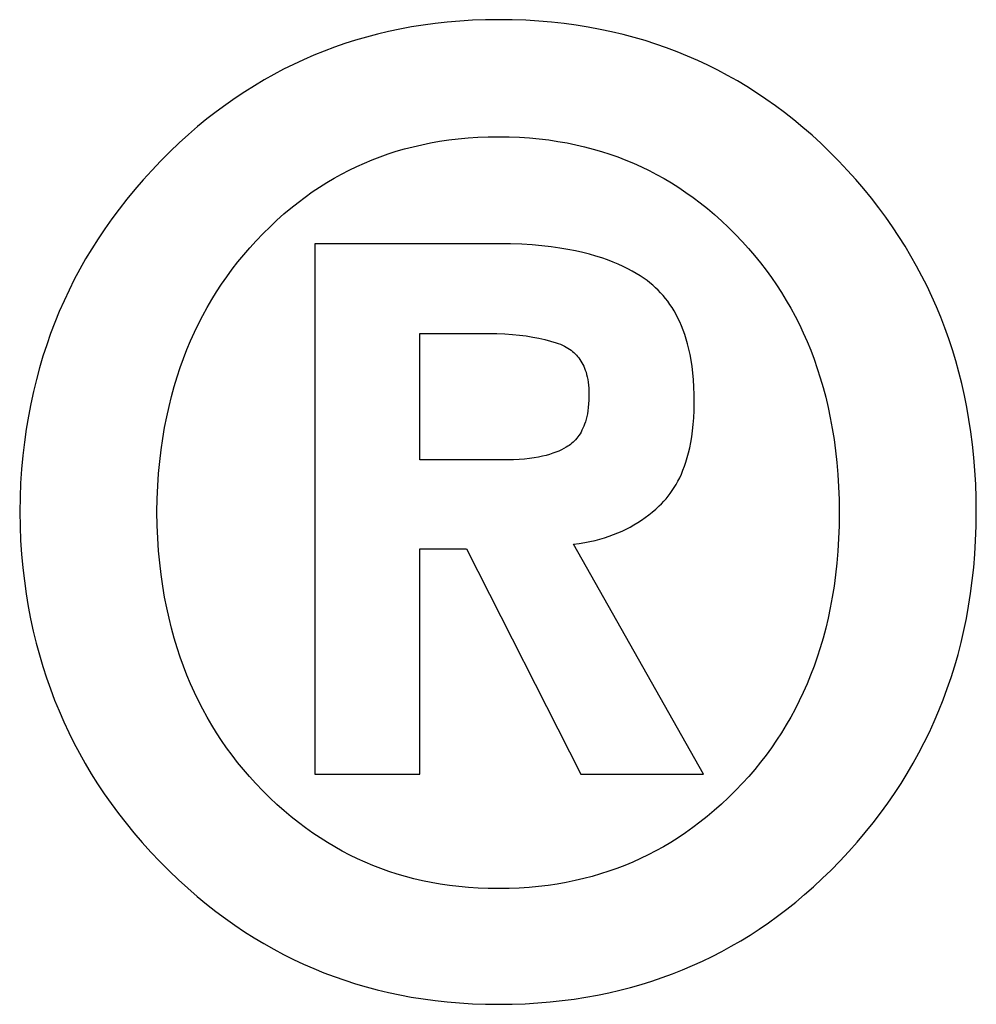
# Model space of a CAD drawing. Extents: x 0 to 841, y 0 to 594.
# Tile 10 of 121: x 143.397 to 143.797, y 361.075 to 361.487. Entities that reach past the tile are written whole.
import ezdxf

# ---------------------------------------------------------------- set-up
doc = ezdxf.new("R2010")
doc.units = 0
doc.header["$LTSCALE"] = 46.255
doc.layers.get('0').update_dxf_attribs({"linetype": 'CONTINUOUS'})

msp = doc.modelspace()

# ---------------------------------------------------------------- linework, layer by layer
at = {"color": 7, "linetype": 'CONTINUOUS'}
for p, q in [((143.52013, 361.39327), (143.52013, 361.1713)), ((143.59711, 361.39327), (143.52013, 361.39327)), ((143.56408, 361.30286), (143.56408, 361.35576)), ((143.56408, 361.35576), (143.59291, 361.35576)), ((143.59767, 361.30286), (143.56408, 361.30286)), ((143.56408, 361.1713), (143.56408, 361.26563)), ((143.56408, 361.26563), (143.58367, 361.26563)), ((143.58367, 361.26563), (143.63154, 361.1713)), ((143.68277, 361.1713), (143.62846, 361.26759)), ((143.52013, 361.1713), (143.56408, 361.1713)), ((143.63154, 361.1713), (143.68277, 361.1713))]:
    msp.add_line(p, q, dxfattribs=at)
for points in [[(143.5971, 361.48705), (143.59156, 361.48698), (143.58613, 361.48678), (143.58082, 361.48647), (143.57562, 361.48603), (143.57052, 361.48547), (143.56552, 361.4848), (143.56061, 361.48401), (143.55578, 361.48312), (143.55104, 361.48212), (143.54637, 361.48101), (143.54178, 361.4798), (143.53725, 361.47848), (143.53279, 361.47706), (143.52838, 361.47553), (143.52403, 361.4739), (143.51974, 361.47216), (143.51549, 361.47031), (143.51129, 361.46836), (143.50713, 361.4663), (143.50301, 361.46412), (143.49893, 361.46183), (143.49488, 361.45942), (143.49086, 361.45689), (143.48687, 361.45424), (143.48291, 361.45145), (143.47897, 361.44854), (143.47506, 361.44549), (143.47116, 361.4423), (143.46728, 361.43896), (143.46342, 361.43546), (143.45958, 361.4318), (143.45575, 361.42798)], [(143.73945, 361.42784), (143.73574, 361.4316), (143.732, 361.4352), (143.72823, 361.43866), (143.72444, 361.44196), (143.72062, 361.44513), (143.71677, 361.44816), (143.71288, 361.45106), (143.70897, 361.45384), (143.70501, 361.45649), (143.70102, 361.45902), (143.69699, 361.46144), (143.69291, 361.46374), (143.68879, 361.46593), (143.68462, 361.46801), (143.6804, 361.46999), (143.67613, 361.47185), (143.6718, 361.47362), (143.6674, 361.47527), (143.66294, 361.47683), (143.65842, 361.47828), (143.65382, 361.47962), (143.64914, 361.48086), (143.64438, 361.48199), (143.63954, 361.48301), (143.63461, 361.48393), (143.62958, 361.48473), (143.62445, 361.48542), (143.61922, 361.48599), (143.61387, 361.48645), (143.60841, 361.48678), (143.60282, 361.48698), (143.5971, 361.48705)], [(143.49563, 361.39453), (143.49852, 361.39755), (143.50143, 361.40043), (143.50434, 361.40316), (143.50726, 361.40576), (143.5102, 361.40824), (143.51316, 361.41059), (143.51613, 361.41283), (143.51913, 361.41496), (143.52215, 361.41698), (143.5252, 361.41889), (143.52827, 361.42071), (143.53138, 361.42243), (143.53452, 361.42406), (143.5377, 361.4256), (143.54092, 361.42705), (143.54418, 361.42841), (143.5475, 361.42968), (143.55086, 361.43086), (143.55429, 361.43196), (143.55777, 361.43298), (143.56132, 361.4339), (143.56494, 361.43474), (143.56864, 361.43549), (143.57242, 361.43615), (143.57628, 361.43672), (143.58023, 361.43719), (143.58429, 361.43756), (143.58845, 361.43784), (143.59272, 361.438), (143.59711, 361.43806)], [(143.59711, 361.43806), (143.60152, 361.438), (143.60581, 361.43783), (143.60999, 361.43756), (143.61406, 361.43718), (143.61804, 361.43671), (143.62192, 361.43613), (143.62572, 361.43547), (143.62943, 361.43471), (143.63307, 361.43387), (143.63664, 361.43293), (143.64015, 361.43191), (143.64359, 361.4308), (143.64698, 361.4296), (143.65031, 361.42832), (143.65359, 361.42695), (143.65683, 361.42549), (143.66003, 361.42394), (143.66319, 361.42229), (143.66631, 361.42056), (143.6694, 361.41872), (143.67246, 361.41679), (143.67549, 361.41475), (143.6785, 361.4126), (143.68149, 361.41035), (143.68446, 361.40797), (143.68741, 361.40548), (143.69034, 361.40286), (143.69326, 361.40011), (143.69617, 361.39721), (143.69906, 361.39417)], [(143.45575, 361.42798), (143.45194, 361.42399), (143.44829, 361.41999), (143.4448, 361.41596), (143.44146, 361.4119), (143.43826, 361.40782), (143.43521, 361.40371), (143.43228, 361.39957), (143.42949, 361.39539), (143.42682, 361.39118), (143.42427, 361.38693), (143.42184, 361.38263), (143.41953, 361.37829), (143.41733, 361.37389), (143.41524, 361.36945), (143.41327, 361.36494), (143.4114, 361.36038), (143.40964, 361.35574), (143.40798, 361.35104), (143.40644, 361.34626), (143.405, 361.34141), (143.40366, 361.33646), (143.40244, 361.33143), (143.40133, 361.3263), (143.40032, 361.32107), (143.39944, 361.31573), (143.39867, 361.31028), (143.39802, 361.3047), (143.39749, 361.299), (143.39709, 361.29315), (143.39682, 361.28717), (143.39669, 361.28103)], [(143.79697, 361.28103), (143.7969, 361.28695), (143.79671, 361.29272), (143.79638, 361.29837), (143.79594, 361.30389), (143.79538, 361.30929), (143.7947, 361.31458), (143.79391, 361.31977), (143.79302, 361.32485), (143.79202, 361.32984), (143.79091, 361.33474), (143.7897, 361.33955), (143.78839, 361.34428), (143.78697, 361.34894), (143.78546, 361.35353), (143.78384, 361.35805), (143.78212, 361.36251), (143.78031, 361.36691), (143.77838, 361.37125), (143.77636, 361.37554), (143.77423, 361.37978), (143.77199, 361.38397), (143.76964, 361.38813), (143.76718, 361.39224), (143.76461, 361.39631), (143.76192, 361.40035), (143.75911, 361.40436), (143.75617, 361.40834), (143.75311, 361.41229), (143.74991, 361.41621), (143.74657, 361.42011), (143.74309, 361.42399), (143.73945, 361.42784)], [(143.45407, 361.28103), (143.4542, 361.28658), (143.45446, 361.29195), (143.45482, 361.29714), (143.4553, 361.30218), (143.45588, 361.30705), (143.45656, 361.31178), (143.45734, 361.31638), (143.45821, 361.32084), (143.45917, 361.32519), (143.46021, 361.32941), (143.46134, 361.33353), (143.46256, 361.33755), (143.46385, 361.34147), (143.46522, 361.34529), (143.46667, 361.34903), (143.46821, 361.35269), (143.46982, 361.35627), (143.4715, 361.35978), (143.47327, 361.36322), (143.47512, 361.36659), (143.47705, 361.36991), (143.47906, 361.37316), (143.48116, 361.37636), (143.48334, 361.3795), (143.48561, 361.3826), (143.48797, 361.38565), (143.49043, 361.38865), (143.49298, 361.39161), (143.49563, 361.39453)], [(143.65795, 361.37874), (143.65636, 361.37981), (143.65469, 361.38085), (143.65294, 361.38186), (143.6511, 361.38285), (143.64916, 361.38381), (143.64712, 361.38474), (143.64497, 361.38564), (143.64271, 361.38651), (143.64031, 361.38735), (143.63778, 361.38815), (143.63511, 361.38891), (143.63227, 361.38963), (143.62927, 361.39031), (143.62608, 361.39093), (143.62269, 361.39149), (143.61908, 361.392), (143.61524, 361.39243), (143.61114, 361.39278), (143.60677, 361.39305), (143.60211, 361.39321), (143.59711, 361.39327)], [(143.69906, 361.39417), (143.70169, 361.39127), (143.70421, 361.38832), (143.70664, 361.38533), (143.70898, 361.38229), (143.71123, 361.3792), (143.71338, 361.37605), (143.71546, 361.37286), (143.71745, 361.3696), (143.71935, 361.36629), (143.72118, 361.36291), (143.72292, 361.35946), (143.72458, 361.35595), (143.72617, 361.35236), (143.72767, 361.34869), (143.7291, 361.34494), (143.73044, 361.3411), (143.7317, 361.33718), (143.73288, 361.33315), (143.73397, 361.32903), (143.73498, 361.32479), (143.73589, 361.32044), (143.73672, 361.31598), (143.73745, 361.31138), (143.73808, 361.30666), (143.73861, 361.30179), (143.73903, 361.29677), (143.73933, 361.2916), (143.73952, 361.28626), (143.73959, 361.28074)], [(143.67897, 361.32665), (143.67895, 361.33011), (143.67883, 361.33335), (143.67864, 361.3364), (143.67837, 361.33926), (143.67804, 361.34196), (143.67765, 361.34451), (143.6772, 361.34691), (143.67671, 361.34918), (143.67617, 361.35134), (143.67559, 361.35338), (143.67496, 361.35532), (143.6743, 361.35716), (143.67361, 361.35891), (143.67288, 361.36059), (143.67212, 361.36218), (143.67132, 361.36371), (143.67049, 361.36517), (143.66964, 361.36657), (143.66875, 361.36791), (143.66783, 361.36919), (143.66688, 361.37042), (143.66589, 361.37161), (143.66487, 361.37275), (143.66382, 361.37385), (143.66273, 361.3749), (143.6616, 361.37592), (143.66043, 361.3769), (143.65921, 361.37784), (143.65795, 361.37874)], [(143.59291, 361.35576), (143.5964, 361.35572), (143.59971, 361.35558), (143.60283, 361.35535), (143.60581, 361.35505), (143.60864, 361.35468), (143.61135, 361.35424), (143.61394, 361.35373), (143.61643, 361.35317), (143.61881, 361.35255), (143.62111, 361.35187)], [(143.62111, 361.35187), (143.62206, 361.35155), (143.62296, 361.35121), (143.6238, 361.35084), (143.6246, 361.35046), (143.62535, 361.35005), (143.62607, 361.34963), (143.62674, 361.34918), (143.62738, 361.34872), (143.62799, 361.34823), (143.62858, 361.34773), (143.62913, 361.3472), (143.62966, 361.34665), (143.63016, 361.34608), (143.63064, 361.34548), (143.63109, 361.34485), (143.63153, 361.34419), (143.63194, 361.34351), (143.63233, 361.34278), (143.6327, 361.34202), (143.63304, 361.34122), (143.63336, 361.34037), (143.63366, 361.33948), (143.63393, 361.33853), (143.63418, 361.33753), (143.63439, 361.33646), (143.63457, 361.33532), (143.63472, 361.3341), (143.63483, 361.3328), (143.63489, 361.3314)], [(143.63489, 361.3314), (143.6349, 361.32956), (143.63486, 361.32785), (143.63476, 361.32627), (143.63462, 361.32479), (143.63444, 361.32342), (143.63423, 361.32214), (143.63398, 361.32095), (143.6337, 361.31983), (143.6334, 361.31879), (143.63307, 361.31781), (143.63272, 361.3169), (143.63236, 361.31604), (143.63197, 361.31523), (143.63157, 361.31447), (143.63115, 361.31376), (143.63071, 361.31309), (143.63026, 361.31245), (143.62979, 361.31186), (143.6293, 361.31129), (143.6288, 361.31076), (143.62828, 361.31025), (143.62775, 361.30978), (143.62719, 361.30933), (143.62662, 361.30891), (143.62603, 361.30851), (143.62541, 361.30813)], [(143.66429, 361.28355), (143.66528, 361.28451), (143.66623, 361.28552), (143.66716, 361.28656), (143.66805, 361.28766), (143.66892, 361.28881), (143.66976, 361.29), (143.67058, 361.29125), (143.67136, 361.29257), (143.67212, 361.29394), (143.67285, 361.29539), (143.67355, 361.2969), (143.67422, 361.2985), (143.67486, 361.30018), (143.67547, 361.30195), (143.67604, 361.30382), (143.67657, 361.30579), (143.67706, 361.30788), (143.67751, 361.3101), (143.67791, 361.31245), (143.67825, 361.31494), (143.67854, 361.3176), (143.67876, 361.32042), (143.67891, 361.32344), (143.67897, 361.32665)], [(143.62541, 361.30813), (143.6244, 361.30758), (143.62334, 361.30705), (143.62222, 361.30654), (143.62103, 361.30606), (143.61976, 361.30559), (143.6184, 361.30515), (143.61696, 361.30474), (143.61541, 361.30436), (143.61375, 361.304), (143.61197, 361.30369), (143.61004, 361.30341), (143.60796, 361.30318), (143.60571, 361.303), (143.60326, 361.30288), (143.60059, 361.30283), (143.59767, 361.30286)], [(143.62846, 361.26759), (143.63084, 361.2679), (143.63312, 361.26827), (143.63531, 361.26869), (143.63743, 361.26917), (143.63946, 361.2697), (143.64143, 361.27027), (143.64334, 361.2709), (143.64519, 361.27157), (143.64699, 361.27229), (143.64873, 361.27305), (143.65044, 361.27386), (143.6521, 361.27473), (143.65372, 361.27564), (143.65531, 361.2766), (143.65687, 361.27761), (143.6584, 361.27868), (143.65991, 361.2798), (143.66139, 361.28099), (143.66285, 361.28223), (143.66429, 361.28355)], [(143.39669, 361.28103), (143.39682, 361.275), (143.39708, 361.26911), (143.39748, 361.26335), (143.398, 361.25771), (143.39864, 361.2522), (143.3994, 361.24679), (143.40028, 361.2415), (143.40128, 361.2363), (143.40238, 361.2312), (143.4036, 361.22619), (143.40492, 361.22127), (143.40635, 361.21642), (143.40789, 361.21166), (143.40954, 361.20696), (143.41129, 361.20233), (143.41315, 361.19776), (143.41512, 361.19326), (143.4172, 361.18881), (143.41939, 361.18441), (143.42169, 361.18007), (143.42411, 361.17577), (143.42665, 361.17151), (143.4293, 361.1673), (143.43208, 361.16312), (143.43498, 361.15898), (143.43802, 361.15488), (143.44119, 361.1508), (143.4445, 361.14676), (143.44796, 361.14274), (143.45157, 361.13874), (143.45533, 361.13478)], [(143.49549, 361.16739), (143.49286, 361.17029), (143.49032, 361.17323), (143.48788, 361.17622), (143.48554, 361.17925), (143.48328, 361.18233), (143.48111, 361.18546), (143.47903, 361.18864), (143.47702, 361.19188), (143.4751, 361.19518), (143.47326, 361.19855), (143.4715, 361.20198), (143.46982, 361.20548), (143.46821, 361.20906), (143.46668, 361.21271), (143.46523, 361.21645), (143.46386, 361.22028), (143.46257, 361.22421), (143.46136, 361.22823), (143.46023, 361.23236), (143.45918, 361.2366), (143.45822, 361.24095), (143.45735, 361.24544), (143.45657, 361.25005), (143.45589, 361.25481), (143.45531, 361.25972), (143.45483, 361.26478), (143.45446, 361.27001), (143.45421, 361.27543), (143.45407, 361.28103)], [(143.73959, 361.28074), (143.73952, 361.27522), (143.73933, 361.26987), (143.73902, 361.26469), (143.7386, 361.25966), (143.73807, 361.25479), (143.73744, 361.25005), (143.73671, 361.24545), (143.73588, 361.24098), (143.73496, 361.23663), (143.73395, 361.23239), (143.73286, 361.22827), (143.73168, 361.22424), (143.73041, 361.22032), (143.72907, 361.21648), (143.72764, 361.21274), (143.72614, 361.20908), (143.72455, 361.2055), (143.72289, 361.20199), (143.72115, 361.19856), (143.71933, 361.19519), (143.71742, 361.1919), (143.71544, 361.18866), (143.71337, 361.18548), (143.71122, 361.18236), (143.70899, 361.1793), (143.70666, 361.17628), (143.70425, 361.17332), (143.70174, 361.1704), (143.69913, 361.16754)], [(143.73988, 361.13493), (143.74358, 361.13889), (143.74713, 361.14288), (143.75053, 361.14689), (143.75378, 361.15094), (143.7569, 361.15501), (143.75989, 361.15912), (143.76275, 361.16326), (143.76548, 361.16743), (143.76809, 361.17165), (143.77058, 361.17591), (143.77295, 361.18021), (143.77521, 361.18456), (143.77735, 361.18896), (143.77939, 361.19342), (143.78131, 361.19793), (143.78313, 361.20249), (143.78484, 361.20713), (143.78644, 361.21182), (143.78793, 361.21659), (143.78932, 361.22144), (143.7906, 361.22636), (143.79176, 361.23137), (143.79282, 361.23646), (143.79376, 361.24165), (143.79459, 361.24694), (143.7953, 361.25232), (143.79589, 361.25782), (143.79636, 361.26344), (143.79669, 361.26917), (143.7969, 361.27503), (143.79697, 361.28103)], [(143.59711, 361.12343), (143.59277, 361.12349), (143.58855, 361.12366), (143.58444, 361.12393), (143.58042, 361.1243), (143.5765, 361.12477), (143.57267, 361.12534), (143.56891, 361.12599), (143.56524, 361.12674), (143.56163, 361.12758), (143.5581, 361.12851), (143.55462, 361.12952), (143.5512, 361.13062), (143.54783, 361.13181), (143.54452, 361.13309), (143.54124, 361.13446), (143.53801, 361.13591), (143.53482, 361.13746), (143.53166, 361.1391), (143.52854, 361.14084), (143.52544, 361.14267), (143.52237, 361.14461), (143.51932, 361.14666), (143.51629, 361.14881), (143.51329, 361.15108), (143.51029, 361.15346), (143.50731, 361.15597), (143.50434, 361.15861), (143.50139, 361.16139), (143.49844, 361.16432), (143.49549, 361.16739)], [(143.69913, 361.16754), (143.6962, 361.16447), (143.69325, 361.16155), (143.69029, 361.15877), (143.68732, 361.15612), (143.68434, 361.15361), (143.68134, 361.15122), (143.67832, 361.14894), (143.67528, 361.14678), (143.67222, 361.14473), (143.66913, 361.14278), (143.66602, 361.14094), (143.66288, 361.13919), (143.6597, 361.13754), (143.65649, 361.13599), (143.65324, 361.13452), (143.64995, 361.13315), (143.64661, 361.13186), (143.64322, 361.13066), (143.63978, 361.12956), (143.63628, 361.12853), (143.63272, 361.1276), (143.6291, 361.12676), (143.6254, 361.12601), (143.62163, 361.12534), (143.61778, 361.12478), (143.61384, 361.1243), (143.60981, 361.12393), (143.60568, 361.12366), (143.60145, 361.12349), (143.59711, 361.12343)], [(143.45533, 361.13478), (143.45922, 361.13087), (143.46312, 361.12714), (143.46703, 361.12357), (143.47095, 361.12017), (143.47488, 361.11693), (143.47882, 361.11383), (143.48279, 361.11088), (143.48677, 361.10806), (143.49078, 361.10537), (143.49481, 361.10282), (143.49887, 361.10039), (143.50297, 361.09808), (143.50709, 361.09588), (143.51125, 361.0938), (143.51546, 361.09183), (143.5197, 361.08998), (143.524, 361.08823), (143.52834, 361.08659), (143.53274, 361.08505), (143.5372, 361.08362), (143.54173, 361.0823), (143.54632, 361.08108), (143.55098, 361.07996), (143.55572, 361.07896), (143.56055, 361.07806), (143.56546, 361.07727), (143.57047, 361.0766), (143.57557, 361.07604), (143.58078, 361.07559), (143.58611, 361.07527), (143.59155, 361.07508), (143.59712, 361.07501)], [(143.59712, 361.07501), (143.60269, 361.07507), (143.60813, 361.07526), (143.61344, 361.07558), (143.61865, 361.076), (143.62374, 361.07655), (143.62873, 361.0772), (143.63362, 361.07796), (143.63842, 361.07883), (143.64314, 361.0798), (143.64777, 361.08087), (143.65232, 361.08205), (143.6568, 361.08332), (143.66121, 361.08469), (143.66555, 361.08617), (143.66984, 361.08774), (143.67406, 361.08941), (143.67824, 361.09118), (143.68236, 361.09305), (143.68643, 361.09502), (143.69046, 361.0971), (143.69444, 361.09929), (143.69839, 361.10158), (143.7023, 361.10398), (143.70618, 361.1065), (143.71002, 361.10913), (143.71384, 361.11189), (143.71763, 361.11477), (143.72139, 361.11778), (143.72513, 361.12092), (143.72884, 361.1242), (143.73254, 361.12762), (143.73622, 361.1312), (143.73988, 361.13493)]]:
    msp.add_lwpolyline(points, dxfattribs=at)

doc.saveas('drawing.dxf')
